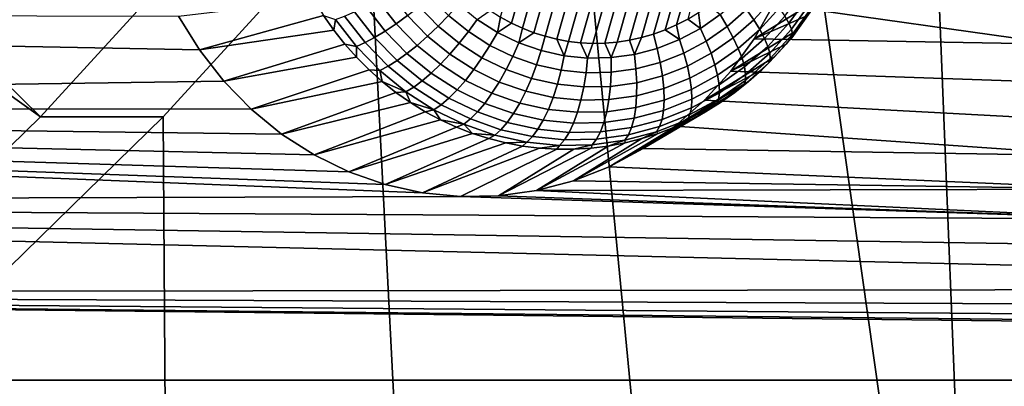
# Model space of a CAD drawing. Header units: metres. Extents: x -22 to 239, y -22 to 22.
# Tile 218 of 256: x 217.6 to 220.34, y -11.69 to -10.67. Entities that reach past the tile are written whole.
import ezdxf

# ---------------------------------------------------------------- set-up
doc = ezdxf.new("R2010")
doc.units = ezdxf.units.M
doc.layers.add('solid_10_151_033_XXX', color=7, linetype='CONTINUOUS')

msp = doc.modelspace()

# ---------------------------------------------------------------- linework, layer by layer
at = {"layer": 'solid_10_151_033_XXX'}
for points in [[(220.06813, -8.244781, 228.66391), (220.290955, -13.793871, 228.74501), (220.974655, -13.066289, 228.993851), (220.490784, -7.498912, 228.817749)], [(220.06813, -8.244781, 228.66391), (219.606186, -8.963725, 228.495773), (220.290955, -13.793871, 228.74501)], [(217.658005, -10.936286, 228.850876), (218.228439, -10.311656, 229.058487), (216.173325, -8.943561, 230.438858), (215.920288, -9.229296, 230.346756)], [(219.106415, -9.65343, 228.313873), (219.571152, -14.481063, 228.483032), (220.290955, -13.793871, 228.74501), (219.606186, -8.963725, 228.495773)], [(217.658005, -10.936286, 228.850876), (215.920288, -9.229296, 230.346756), (215.659378, -9.506945, 230.251785)], [(217.055054, -11.525182, 228.631424), (217.658005, -10.936286, 228.850876), (215.659378, -9.506945, 230.251785), (215.390793, -9.776317, 230.154037)], [(219.282166, -9.575653, 185.5979), (218.970856, -10.675185, 185.484589), (218.940689, -10.658622, 185.473618), (219.248688, -9.571749, 185.585709)], [(219.315063, -9.581671, 185.609879), (219.001678, -10.68962, 185.495804), (218.970856, -10.675185, 185.484589), (219.282166, -9.575653, 185.5979)], [(219.347321, -9.589767, 185.621613), (219.033005, -10.701915, 185.507202), (219.001678, -10.68962, 185.495804), (219.315063, -9.581671, 185.609879)], [(219.379044, -9.599914, 185.633163), (219.064728, -10.712063, 185.518753), (219.033005, -10.701915, 185.507202), (219.347321, -9.589767, 185.621613)], [(219.41037, -9.612209, 185.644562), (219.096985, -10.720159, 185.530502), (219.064728, -10.712063, 185.518753), (219.379044, -9.599914, 185.633163)], [(219.441208, -9.626644, 185.655777), (219.129883, -10.726175, 185.542465), (219.096985, -10.720159, 185.530502), (219.41037, -9.612209, 185.644562)], [(219.471359, -9.643208, 185.666763), (219.163361, -10.730081, 185.554657), (219.129883, -10.726175, 185.542465), (219.441208, -9.626644, 185.655777)], [(218.570435, -10.311679, 228.11879), (218.81749, -15.125754, 228.20871), (219.571152, -14.481063, 228.483032), (219.106415, -9.65343, 228.313873)], [(219.500641, -9.661843, 185.677414), (219.197266, -10.731784, 185.567001), (219.163361, -10.730081, 185.554657), (219.471359, -9.643208, 185.666763)], [(219.528931, -9.6825, 185.687714), (219.231384, -10.731228, 185.579422), (219.197266, -10.731784, 185.567001), (219.500641, -9.661843, 185.677414)], [(219.556061, -9.705108, 185.697586), (219.265594, -10.728389, 185.591858), (219.231384, -10.731228, 185.579422), (219.528931, -9.6825, 185.687714)], [(219.581818, -9.729537, 185.70697), (219.299698, -10.723241, 185.604279), (219.265594, -10.728389, 185.591858), (219.556061, -9.705108, 185.697586)], [(219.60614, -9.755691, 185.715805), (219.333496, -10.715796, 185.616577), (219.299698, -10.723241, 185.604279), (219.581818, -9.729537, 185.70697)], [(219.628845, -9.783453, 185.724075), (219.366837, -10.70608, 185.628708), (219.333496, -10.715796, 185.616577), (219.60614, -9.755691, 185.715805)], [(219.649841, -9.812634, 185.73172), (219.399551, -10.694126, 185.640625), (219.366837, -10.70608, 185.628708), (219.628845, -9.783453, 185.724075)], [(219.669022, -9.843122, 185.738693), (219.431442, -10.680019, 185.652222), (219.399551, -10.694126, 185.640625), (219.649841, -9.812634, 185.73172)], [(219.669022, -9.843122, 185.738693), (219.462372, -10.663824, 185.663483), (219.431442, -10.680019, 185.652222)], [(218.228439, -10.311656, 229.058487), (217.658005, -10.936286, 228.850876), (218.000061, -10.936251, 227.911194), (218.570435, -10.311679, 228.11879)], [(218.000061, -10.936251, 227.911194), (218.032181, -15.726038, 227.922882), (218.81749, -15.125754, 228.20871), (218.570435, -10.311679, 228.11879)], [(219.746628, -10.519509, 186.831116), (220.477707, -10.621936, 187.097214), (220.495544, -10.733578, 187.103699), (219.702255, -10.622437, 186.814972)], [(219.822159, -10.610996, 186.058258), (219.846115, -10.566848, 186.066971), (219.702255, -10.622437, 186.814972), (219.647446, -10.719243, 186.795029)], [(218.63118, -10.590188, 185.409348), (218.680908, -10.654066, 185.427444), (218.649139, -10.677131, 185.442062), (218.597122, -10.610324, 185.423141)], [(219.626068, -10.637186, 185.735352), (219.674561, -10.583611, 185.752991), (219.697723, -10.6093, 185.776642), (219.646347, -10.666056, 185.757935)], [(219.733093, -10.655558, 185.836594), (219.78273, -10.586728, 185.85466), (219.796188, -10.603713, 185.890518), (219.744629, -10.675224, 185.87175)], [(218.420319, -10.610996, 185.548019), (218.44664, -10.653588, 185.557602), (218.10112, -10.750069, 186.232208), (218.042877, -10.655416, 186.211014)], [(218.597122, -10.610324, 185.423141), (218.649139, -10.677131, 185.442062), (218.618408, -10.697639, 185.461838), (218.564377, -10.628228, 185.442169)], [(218.745132, -10.602109, 185.414719), (218.795471, -10.653717, 185.433044), (218.766449, -10.683567, 185.437683), (218.71312, -10.628896, 185.418274)], [(218.823563, -10.622648, 185.434036), (218.875595, -10.665135, 185.452972), (218.850937, -10.699002, 185.453217), (218.795471, -10.653717, 185.433044)], [(219.552322, -10.651667, 185.69928), (219.602829, -10.607139, 185.717667), (219.626068, -10.637186, 185.735352), (219.572235, -10.684647, 185.715759)], [(219.646347, -10.666056, 185.757935), (219.697723, -10.6093, 185.776642), (219.717361, -10.633438, 185.804688), (219.663284, -10.693183, 185.785004)], [(219.795837, -10.653588, 186.048676), (219.822159, -10.610996, 186.058258), (219.647446, -10.719243, 186.795029)], [(219.647446, -10.719243, 186.795029), (219.702255, -10.622437, 186.814972), (220.495544, -10.733578, 187.103699)], [(219.744629, -10.675224, 185.87175), (219.796188, -10.603713, 185.890518), (219.804932, -10.618249, 185.928818), (219.751709, -10.692057, 185.909454)], [(219.751709, -10.692057, 185.909454), (219.804932, -10.618249, 185.928818), (219.808792, -10.630054, 185.968842), (219.754242, -10.705726, 185.948975)], [(218.10112, -10.750069, 186.232208), (218.168991, -10.837244, 186.256912), (212.81044, -10.914221, 184.306564), (212.515701, -10.643054, 184.19928)], [(218.042877, -10.655416, 186.211014), (218.10112, -10.750069, 186.232208), (212.515701, -10.643054, 184.19928)], [(218.533569, -10.643552, 185.46608), (218.589355, -10.715191, 185.486389), (218.5625, -10.729445, 185.515228), (218.505325, -10.655996, 185.494415)], [(218.564377, -10.628228, 185.442169), (218.618408, -10.697639, 185.461838), (218.589355, -10.715191, 185.486389), (218.533569, -10.643552, 185.46608)], [(218.71312, -10.628896, 185.418274), (218.766449, -10.683567, 185.437683), (218.737045, -10.711617, 185.447876), (218.680908, -10.654066, 185.427444)], [(218.911407, -10.639986, 185.462952), (218.940689, -10.658622, 185.473618), (218.931763, -10.701156, 185.473419), (218.875595, -10.665135, 185.452972)], [(219.497452, -10.689897, 185.679321), (219.462372, -10.663824, 185.663483), (219.492249, -10.645604, 185.674362)], [(219.552322, -10.651667, 185.69928), (219.497452, -10.689897, 185.679321), (219.492249, -10.645604, 185.674362), (219.52095, -10.625449, 185.684799)], [(219.497452, -10.689897, 185.679321), (219.552322, -10.651667, 185.69928), (219.572235, -10.684647, 185.715759), (219.513748, -10.725394, 185.694473)], [(219.572235, -10.684647, 185.715759), (219.626068, -10.637186, 185.735352), (219.646347, -10.666056, 185.757935), (219.589325, -10.716333, 185.737183)], [(219.663284, -10.693183, 185.785004), (219.717361, -10.633438, 185.804688), (219.733093, -10.655558, 185.836594), (219.676544, -10.71804, 185.81601)], [(219.754242, -10.705726, 185.948975), (219.808792, -10.630054, 185.968842), (219.807693, -10.638896, 186.009781), (219.752136, -10.715965, 185.989548)], [(219.752136, -10.715965, 185.989548), (219.807693, -10.638896, 186.009781), (219.767227, -10.69448, 186.038254)], [(219.807693, -10.638896, 186.009781), (219.795837, -10.653588, 186.048676), (219.767227, -10.69448, 186.038254)], [(218.44664, -10.653588, 185.557602), (218.47525, -10.69448, 185.568024), (218.10112, -10.750069, 186.232208)], [(218.480164, -10.665318, 185.526596), (218.47525, -10.69448, 185.568024), (218.44664, -10.653588, 185.557602)], [(218.480164, -10.665318, 185.526596), (218.538406, -10.740121, 185.547791), (218.506042, -10.733532, 185.579224), (218.47525, -10.69448, 185.568024)], [(218.505325, -10.655996, 185.494415), (218.5625, -10.729445, 185.515228), (218.538406, -10.740121, 185.547791), (218.480164, -10.665318, 185.526596)], [(218.649139, -10.677131, 185.442062), (218.707855, -10.73732, 185.46344), (218.679413, -10.760174, 185.484039), (218.618408, -10.697639, 185.461838)], [(218.680908, -10.654066, 185.427444), (218.737045, -10.711617, 185.447876), (218.707855, -10.73732, 185.46344), (218.649139, -10.677131, 185.442062)], [(218.795471, -10.653717, 185.433044), (218.850937, -10.699002, 185.453217), (218.825195, -10.731541, 185.459061), (218.766449, -10.683567, 185.437683)], [(218.875595, -10.665135, 185.452972), (218.931763, -10.701156, 185.473419), (218.910812, -10.737394, 185.475021), (218.850937, -10.699002, 185.453217)], [(218.940689, -10.658622, 185.473618), (218.970856, -10.675185, 185.484589), (218.931763, -10.701156, 185.473419)], [(218.970856, -10.675185, 185.484589), (219.001678, -10.68962, 185.495804), (218.991379, -10.730256, 185.495117), (218.931763, -10.701156, 185.473419)], [(219.497452, -10.689897, 185.679321), (219.438919, -10.721349, 185.658005), (219.431442, -10.680019, 185.652222), (219.462372, -10.663824, 185.663483)], [(219.767227, -10.69448, 186.038254), (219.795837, -10.653588, 186.048676), (219.647446, -10.719243, 186.795029), (219.582642, -10.80911, 186.771439)], [(219.589325, -10.716333, 185.737183), (219.646347, -10.666056, 185.757935), (219.663284, -10.693183, 185.785004), (219.603256, -10.746109, 185.763153)], [(219.676544, -10.71804, 185.81601), (219.733093, -10.655558, 185.836594), (219.744629, -10.675224, 185.87175), (219.685867, -10.740144, 185.850357)], [(219.685867, -10.740144, 185.850357), (219.744629, -10.675224, 185.87175), (219.751709, -10.692057, 185.909454), (219.691071, -10.75906, 185.887375)], [(218.47525, -10.69448, 185.568024), (218.506042, -10.733532, 185.579224), (218.168991, -10.837244, 186.256912), (218.10112, -10.750069, 186.232208)], [(218.618408, -10.697639, 185.461838), (218.679413, -10.760174, 185.484039), (218.652313, -10.779734, 185.509308), (218.589355, -10.715191, 185.486389)], [(218.766449, -10.683567, 185.437683), (218.825195, -10.731541, 185.459061), (218.798889, -10.762117, 185.470398), (218.737045, -10.711617, 185.447876)], [(218.850937, -10.699002, 185.453217), (218.910812, -10.737394, 185.475021), (218.888626, -10.772213, 185.482147), (218.825195, -10.731541, 185.459061)], [(218.931763, -10.701156, 185.473419), (218.991379, -10.730256, 185.495117), (218.97435, -10.768412, 185.498138), (218.910812, -10.737394, 185.475021)], [(219.001678, -10.68962, 185.495804), (219.033005, -10.701915, 185.507202), (218.991379, -10.730256, 185.495117)], [(219.033005, -10.701915, 185.507202), (219.064728, -10.712063, 185.518753), (219.05368, -10.752071, 185.517792), (218.991379, -10.730256, 185.495117)], [(219.377426, -10.745627, 185.63562), (219.313766, -10.762427, 185.612457), (219.333496, -10.715796, 185.616577), (219.366837, -10.70608, 185.628708)], [(219.438919, -10.721349, 185.658005), (219.377426, -10.745627, 185.63562), (219.366837, -10.70608, 185.628708), (219.399551, -10.694126, 185.640625)], [(219.438919, -10.721349, 185.658005), (219.399551, -10.694126, 185.640625), (219.431442, -10.680019, 185.652222)], [(219.438919, -10.721349, 185.658005), (219.497452, -10.689897, 185.679321), (219.513748, -10.725394, 185.694473), (219.451355, -10.758919, 185.671753)], [(219.513748, -10.725394, 185.694473), (219.572235, -10.684647, 185.715759), (219.589325, -10.716333, 185.737183), (219.527374, -10.759501, 185.71463)], [(219.736435, -10.733532, 186.027054), (219.767227, -10.69448, 186.038254), (219.582642, -10.80911, 186.771439)], [(219.603256, -10.746109, 185.763153), (219.663284, -10.693183, 185.785004), (219.676544, -10.71804, 185.81601), (219.613754, -10.773393, 185.793167)], [(219.692047, -10.774422, 185.926346), (219.754242, -10.705726, 185.948975), (219.752136, -10.715965, 185.989548), (219.688797, -10.785928, 185.966492)], [(219.691071, -10.75906, 185.887375), (219.751709, -10.692057, 185.909454), (219.754242, -10.705726, 185.948975), (219.692047, -10.774422, 185.926346)], [(219.752136, -10.715965, 185.989548), (219.767227, -10.69448, 186.038254), (219.736435, -10.733532, 186.027054)], [(218.506042, -10.733532, 185.579224), (218.53891, -10.770613, 185.591187), (218.168991, -10.837244, 186.256912)], [(218.538406, -10.740121, 185.547791), (218.53891, -10.770613, 185.591187), (218.506042, -10.733532, 185.579224)], [(218.5625, -10.729445, 185.515228), (218.62706, -10.795617, 185.538727), (218.604156, -10.807515, 185.571716), (218.538406, -10.740121, 185.547791)], [(218.589355, -10.715191, 185.486389), (218.652313, -10.779734, 185.509308), (218.62706, -10.795617, 185.538727), (218.5625, -10.729445, 185.515228)], [(218.737045, -10.711617, 185.447876), (218.798889, -10.762117, 185.470398), (218.772522, -10.790135, 185.486984), (218.707855, -10.73732, 185.46344)], [(218.825195, -10.731541, 185.459061), (218.888626, -10.772213, 185.482147), (218.865662, -10.804931, 185.49469), (218.798889, -10.762117, 185.470398)], [(218.991379, -10.730256, 185.495117), (219.05368, -10.752071, 185.517792), (219.040741, -10.791664, 185.522308), (218.97435, -10.768412, 185.498138)], [(219.117874, -10.766326, 185.541153), (219.05368, -10.752071, 185.517792), (219.064728, -10.712063, 185.518753), (219.096985, -10.720159, 185.530502)], [(219.117874, -10.766326, 185.541153), (219.096985, -10.720159, 185.530502), (219.129883, -10.726175, 185.542465)], [(219.183182, -10.772842, 185.564926), (219.117874, -10.766326, 185.541153), (219.129883, -10.726175, 185.542465), (219.163361, -10.730081, 185.554657)], [(219.183182, -10.772842, 185.564926), (219.163361, -10.730081, 185.554657), (219.197266, -10.731784, 185.567001)], [(219.248749, -10.771538, 185.588791), (219.183182, -10.772842, 185.564926), (219.197266, -10.731784, 185.567001), (219.231384, -10.731228, 185.579422)], [(219.248749, -10.771538, 185.588791), (219.231384, -10.731228, 185.579422), (219.265594, -10.728389, 185.591858)], [(219.313766, -10.762427, 185.612457), (219.248749, -10.771538, 185.588791), (219.265594, -10.728389, 185.591858), (219.299698, -10.723241, 185.604279)], [(219.313766, -10.762427, 185.612457), (219.299698, -10.723241, 185.604279), (219.333496, -10.715796, 185.616577)], [(219.377426, -10.745627, 185.63562), (219.438919, -10.721349, 185.658005), (219.451355, -10.758919, 185.671753), (219.385818, -10.784796, 185.647903)], [(219.451355, -10.758919, 185.671753), (219.513748, -10.725394, 185.694473), (219.527374, -10.759501, 185.71463), (219.461258, -10.795014, 185.690567)], [(219.703568, -10.770613, 186.015091), (219.736435, -10.733532, 186.027054), (219.582642, -10.80911, 186.771439), (219.508942, -10.890532, 186.744614)], [(219.527374, -10.759501, 185.71463), (219.589325, -10.716333, 185.737183), (219.603256, -10.746109, 185.763153), (219.53804, -10.79155, 185.739426)], [(219.647446, -10.719243, 186.795029), (220.495544, -10.733578, 187.103699), (220.524933, -10.842181, 187.11441), (219.582642, -10.80911, 186.771439)], [(219.613754, -10.773393, 185.793167), (219.676544, -10.71804, 185.81601), (219.685867, -10.740144, 185.850357), (219.620636, -10.797652, 185.82663)], [(219.688797, -10.785928, 185.966492), (219.752136, -10.715965, 185.989548), (219.736435, -10.733532, 186.027054), (219.703568, -10.770613, 186.015091)], [(218.538406, -10.740121, 185.547791), (218.604156, -10.807515, 185.571716), (218.573761, -10.805596, 185.603867), (218.53891, -10.770613, 185.591187)], [(218.679413, -10.760174, 185.484039), (218.746613, -10.815047, 185.508499), (218.721664, -10.836369, 185.534546), (218.652313, -10.779734, 185.509308)], [(218.707855, -10.73732, 185.46344), (218.772522, -10.790135, 185.486984), (218.746613, -10.815047, 185.508499), (218.679413, -10.760174, 185.484039)], [(218.910812, -10.737394, 185.475021), (218.97435, -10.768412, 185.498138), (218.955933, -10.805072, 185.506653), (218.888626, -10.772213, 185.482147)], [(219.109177, -10.806858, 185.547211), (219.040741, -10.791664, 185.522308), (219.05368, -10.752071, 185.517792), (219.117874, -10.766326, 185.541153)], [(219.313766, -10.762427, 185.612457), (219.377426, -10.745627, 185.63562), (219.385818, -10.784796, 185.647903), (219.317963, -10.802702, 185.623215)], [(219.385818, -10.784796, 185.647903), (219.451355, -10.758919, 185.671753), (219.461258, -10.795014, 185.690567), (219.39183, -10.822429, 185.665298)], [(219.461258, -10.795014, 185.690567), (219.527374, -10.759501, 185.71463), (219.53804, -10.79155, 185.739426), (219.468445, -10.828934, 185.714096)], [(219.53804, -10.79155, 185.739426), (219.603256, -10.746109, 185.763153), (219.613754, -10.773393, 185.793167), (219.545547, -10.820916, 185.768341)], [(219.620636, -10.797652, 185.82663), (219.685867, -10.740144, 185.850357), (219.691071, -10.75906, 185.887375), (219.623749, -10.818415, 185.862885)], [(219.623749, -10.818415, 185.862885), (219.691071, -10.75906, 185.887375), (219.692047, -10.774422, 185.926346), (219.623032, -10.835276, 185.90123)], [(218.53891, -10.770613, 185.591187), (218.573761, -10.805596, 185.603867), (218.245499, -10.915674, 186.28476), (218.168991, -10.837244, 186.256912)], [(218.652313, -10.779734, 185.509308), (218.721664, -10.836369, 185.534546), (218.698166, -10.853683, 185.564606), (218.62706, -10.795617, 185.538727)], [(218.798889, -10.762117, 185.470398), (218.865662, -10.804931, 185.49469), (218.842361, -10.834911, 185.51239), (218.772522, -10.790135, 185.486984)], [(218.888626, -10.772213, 185.482147), (218.955933, -10.805072, 185.506653), (218.936508, -10.83952, 185.520477), (218.865662, -10.804931, 185.49469)], [(218.97435, -10.768412, 185.498138), (219.040741, -10.791664, 185.522308), (219.026276, -10.829704, 185.532257), (218.955933, -10.805072, 185.506653)], [(219.117874, -10.766326, 185.541153), (219.183182, -10.772842, 185.564926), (219.178772, -10.813803, 185.57254), (219.109177, -10.806858, 185.547211)], [(219.183182, -10.772842, 185.564926), (219.248749, -10.771538, 185.588791), (219.248657, -10.812412, 185.597977), (219.178772, -10.813803, 185.57254)], [(219.248749, -10.771538, 185.588791), (219.313766, -10.762427, 185.612457), (219.317963, -10.802702, 185.623215), (219.248657, -10.812412, 185.597977)], [(219.317963, -10.802702, 185.623215), (219.385818, -10.784796, 185.647903), (219.39183, -10.822429, 185.665298), (219.319962, -10.841398, 185.639145)], [(219.668716, -10.805596, 186.002411), (219.703568, -10.770613, 186.015091), (219.508942, -10.890532, 186.744614)], [(219.545547, -10.820916, 185.768341), (219.613754, -10.773393, 185.793167), (219.620636, -10.797652, 185.82663), (219.549774, -10.847028, 185.800827)], [(219.623032, -10.835276, 185.90123), (219.692047, -10.774422, 185.926346), (219.688797, -10.785928, 185.966492), (219.6185, -10.847905, 185.940918)], [(219.6185, -10.847905, 185.940918), (219.688797, -10.785928, 185.966492), (219.668716, -10.805596, 186.002411), (219.632019, -10.838365, 185.989044)], [(219.688797, -10.785928, 185.966492), (219.703568, -10.770613, 186.015091), (219.668716, -10.805596, 186.002411)], [(218.573761, -10.805596, 185.603867), (218.610458, -10.838365, 185.617233), (218.245499, -10.915674, 186.28476)], [(218.604156, -10.807515, 185.571716), (218.610458, -10.838365, 185.617233), (218.573761, -10.805596, 185.603867)], [(218.62706, -10.795617, 185.538727), (218.698166, -10.853683, 185.564606), (218.676575, -10.866652, 185.598083), (218.604156, -10.807515, 185.571716)], [(218.604156, -10.807515, 185.571716), (218.676575, -10.866652, 185.598083), (218.610458, -10.838365, 185.617233)], [(218.746613, -10.815047, 185.508499), (218.819168, -10.861568, 185.534912), (218.796555, -10.884383, 185.561798), (218.721664, -10.836369, 185.534546)], [(218.772522, -10.790135, 185.486984), (218.842361, -10.834911, 185.51239), (218.819168, -10.861568, 185.534912), (218.746613, -10.815047, 185.508499)], [(218.865662, -10.804931, 185.49469), (218.936508, -10.83952, 185.520477), (218.916458, -10.871086, 185.539368), (218.842361, -10.834911, 185.51239)], [(218.955933, -10.805072, 185.506653), (219.026276, -10.829704, 185.532257), (219.010559, -10.86545, 185.54744), (218.936508, -10.83952, 185.520477)], [(219.09877, -10.8458, 185.55864), (219.026276, -10.829704, 185.532257), (219.040741, -10.791664, 185.522308), (219.109177, -10.806858, 185.547211)], [(219.109177, -10.806858, 185.547211), (219.178772, -10.813803, 185.57254), (219.172501, -10.853158, 185.58548), (219.09877, -10.8458, 185.55864)], [(219.178772, -10.813803, 185.57254), (219.248657, -10.812412, 185.597977), (219.246536, -10.851684, 185.612427), (219.172501, -10.853158, 185.58548)], [(219.248657, -10.812412, 185.597977), (219.317963, -10.802702, 185.623215), (219.319962, -10.841398, 185.639145), (219.246536, -10.851684, 185.612427)], [(219.39183, -10.822429, 185.665298), (219.461258, -10.795014, 185.690567), (219.468445, -10.828934, 185.714096), (219.39537, -10.857791, 185.687485)], [(219.632019, -10.838365, 185.989044), (219.668716, -10.805596, 186.002411), (219.508942, -10.890532, 186.744614), (219.427032, -10.962761, 186.714798)], [(219.468445, -10.828934, 185.714096), (219.53804, -10.79155, 185.739426), (219.545547, -10.820916, 185.768341), (219.472778, -10.860014, 185.741852)], [(219.582642, -10.80911, 186.771439), (220.524933, -10.842181, 187.11441), (220.565674, -10.946834, 187.129227), (219.508942, -10.890532, 186.744614)], [(219.549774, -10.847028, 185.800827), (219.620636, -10.797652, 185.82663), (219.623749, -10.818415, 185.862885), (219.550613, -10.869376, 185.836258)], [(218.168991, -10.837244, 186.256912), (218.245499, -10.915674, 186.28476), (212.81044, -10.914221, 184.306564)], [(218.610458, -10.838365, 185.617233), (218.64888, -10.868808, 185.63121), (218.329956, -10.984631, 186.315491), (218.245499, -10.915674, 186.28476)], [(218.676575, -10.866652, 185.598083), (218.64888, -10.868808, 185.63121), (218.610458, -10.838365, 185.617233)], [(218.721664, -10.836369, 185.534546), (218.796555, -10.884383, 185.561798), (218.774933, -10.90291, 185.592545), (218.698166, -10.853683, 185.564606)], [(218.842361, -10.834911, 185.51239), (218.916458, -10.871086, 185.539368), (218.896164, -10.899153, 185.562927), (218.819168, -10.861568, 185.534912)], [(218.936508, -10.83952, 185.520477), (219.010559, -10.86545, 185.54744), (218.993896, -10.898204, 185.567551), (218.916458, -10.871086, 185.539368)], [(219.086868, -10.882394, 185.575211), (219.010559, -10.86545, 185.54744), (219.026276, -10.829704, 185.532257), (219.09877, -10.8458, 185.55864)], [(219.246536, -10.851684, 185.612427), (219.319962, -10.841398, 185.639145), (219.319702, -10.87776, 185.659958), (219.242416, -10.888587, 185.631821)], [(219.319962, -10.841398, 185.639145), (219.39183, -10.822429, 185.665298), (219.39537, -10.857791, 185.687485), (219.319702, -10.87776, 185.659958)], [(219.39537, -10.857791, 185.687485), (219.468445, -10.828934, 185.714096), (219.472778, -10.860014, 185.741852), (219.396347, -10.890194, 185.714035)], [(219.593597, -10.868808, 185.975067), (219.632019, -10.838365, 185.989044), (219.427032, -10.962761, 186.714798)], [(219.472778, -10.860014, 185.741852), (219.545547, -10.820916, 185.768341), (219.549774, -10.847028, 185.800827), (219.474152, -10.88765, 185.773315)], [(219.54805, -10.887524, 185.873932), (219.623032, -10.835276, 185.90123), (219.6185, -10.847905, 185.940918), (219.54213, -10.901117, 185.913116)], [(219.550613, -10.869376, 185.836258), (219.623749, -10.818415, 185.862885), (219.623032, -10.835276, 185.90123), (219.54805, -10.887524, 185.873932)], [(219.6185, -10.847905, 185.940918), (219.632019, -10.838365, 185.989044), (219.593597, -10.868808, 185.975067)], [(218.64888, -10.868808, 185.63121), (218.688904, -10.896821, 185.645782), (218.329956, -10.984631, 186.315491)], [(218.676575, -10.866652, 185.598083), (218.688904, -10.896821, 185.645782), (218.64888, -10.868808, 185.63121)], [(218.698166, -10.853683, 185.564606), (218.774933, -10.90291, 185.592545), (218.754761, -10.916788, 185.626541), (218.676575, -10.866652, 185.598083)], [(218.676575, -10.866652, 185.598083), (218.754761, -10.916788, 185.626541), (218.688904, -10.896821, 185.645782)], [(218.819168, -10.861568, 185.534912), (218.896164, -10.899153, 185.562927), (218.876007, -10.923175, 185.590729), (218.796555, -10.884383, 185.561798)], [(218.916458, -10.871086, 185.539368), (218.993896, -10.898204, 185.567551), (218.976608, -10.927328, 185.592224), (218.896164, -10.899153, 185.562927)], [(219.0737, -10.915924, 185.596603), (218.993896, -10.898204, 185.567551), (219.010559, -10.86545, 185.54744), (219.086868, -10.882394, 185.575211)], [(219.09877, -10.8458, 185.55864), (219.172501, -10.853158, 185.58548), (219.164474, -10.890139, 185.603455), (219.086868, -10.882394, 185.575211)], [(219.172501, -10.853158, 185.58548), (219.246536, -10.851684, 185.612427), (219.242416, -10.888587, 185.631821), (219.164474, -10.890139, 185.603455)], [(219.319702, -10.87776, 185.659958), (219.39537, -10.857791, 185.687485), (219.396347, -10.890194, 185.714035), (219.317215, -10.911078, 185.685226)], [(219.553574, -10.896821, 185.960495), (219.593597, -10.868808, 185.975067), (219.427032, -10.962761, 186.714798), (219.338074, -11.024735, 186.682419)], [(219.396347, -10.890194, 185.714035), (219.472778, -10.860014, 185.741852), (219.474152, -10.88765, 185.773315), (219.394745, -10.919006, 185.7444)], [(219.472565, -10.911302, 185.807846), (219.550613, -10.869376, 185.836258), (219.54805, -10.887524, 185.873932), (219.468033, -10.930509, 185.844803)], [(219.474152, -10.88765, 185.773315), (219.549774, -10.847028, 185.800827), (219.550613, -10.869376, 185.836258), (219.472565, -10.911302, 185.807846)], [(219.54213, -10.901117, 185.913116), (219.6185, -10.847905, 185.940918), (219.593597, -10.868808, 185.975067), (219.553574, -10.896821, 185.960495)], [(218.688904, -10.896821, 185.645782), (218.730392, -10.92231, 185.660889), (218.420914, -11.04296, 186.348602), (218.329956, -10.984631, 186.315491)], [(218.754761, -10.916788, 185.626541), (218.730392, -10.92231, 185.660889), (218.688904, -10.896821, 185.645782)], [(218.796555, -10.884383, 185.561798), (218.876007, -10.923175, 185.590729), (218.8564, -10.942681, 185.622192), (218.774933, -10.90291, 185.592545)], [(219.05954, -10.945739, 185.622391), (218.976608, -10.927328, 185.592224), (218.993896, -10.898204, 185.567551), (219.0737, -10.915924, 185.596603)], [(219.086868, -10.882394, 185.575211), (219.164474, -10.890139, 185.603455), (219.154877, -10.924025, 185.626144), (219.0737, -10.915924, 185.596603)], [(219.164474, -10.890139, 185.603455), (219.242416, -10.888587, 185.631821), (219.236389, -10.922402, 185.655807), (219.154877, -10.924025, 185.626144)], [(219.242416, -10.888587, 185.631821), (219.319702, -10.87776, 185.659958), (219.317215, -10.911078, 185.685226), (219.236389, -10.922402, 185.655807)], [(219.317215, -10.911078, 185.685226), (219.396347, -10.890194, 185.714035), (219.394745, -10.919006, 185.7444), (219.312531, -10.940704, 185.714478)], [(219.512085, -10.92231, 185.945404), (219.553574, -10.896821, 185.960495), (219.338074, -11.024735, 186.682419)], [(219.394745, -10.919006, 185.7444), (219.474152, -10.88765, 185.773315), (219.472565, -10.911302, 185.807846), (219.39061, -10.943665, 185.778015)], [(219.508942, -10.890532, 186.744614), (220.565674, -10.946834, 187.129227), (220.61705, -11.045781, 187.147934), (219.427032, -10.962761, 186.714798)], [(219.468033, -10.930509, 185.844803), (219.54805, -10.887524, 185.873932), (219.54213, -10.901117, 185.913116), (219.460648, -10.944896, 185.883453)], [(219.54213, -10.901117, 185.913116), (219.553574, -10.896821, 185.960495), (219.512085, -10.92231, 185.945404)], [(218.722656, -11.148637, 186.458435), (218.828598, -11.15921, 186.496994), (213.112442, -11.176141, 184.416489), (212.81044, -10.914221, 184.306564)], [(218.517639, -11.090177, 186.383804), (218.618607, -11.125534, 186.420563), (212.81044, -10.914221, 184.306564)], [(218.722656, -11.148637, 186.458435), (212.81044, -10.914221, 184.306564), (218.618607, -11.125534, 186.420563)], [(218.420914, -11.04296, 186.348602), (218.517639, -11.090177, 186.383804), (212.81044, -10.914221, 184.306564)], [(218.329956, -10.984631, 186.315491), (218.420914, -11.04296, 186.348602), (212.81044, -10.914221, 184.306564)], [(218.245499, -10.915674, 186.28476), (218.329956, -10.984631, 186.315491), (212.81044, -10.914221, 184.306564)], [(218.730392, -10.92231, 185.660889), (218.773193, -10.945189, 185.676468), (218.420914, -11.04296, 186.348602)], [(218.754761, -10.916788, 185.626541), (218.773193, -10.945189, 185.676468), (218.730392, -10.92231, 185.660889)], [(218.774933, -10.90291, 185.592545), (218.8564, -10.942681, 185.622192), (218.837738, -10.957294, 185.656738), (218.754761, -10.916788, 185.626541)], [(218.754761, -10.916788, 185.626541), (218.837738, -10.957294, 185.656738), (218.773193, -10.945189, 185.676468)], [(218.876007, -10.923175, 185.590729), (218.959045, -10.952254, 185.620941), (218.941544, -10.972495, 185.653183), (218.8564, -10.942681, 185.622192)], [(218.896164, -10.899153, 185.562927), (218.976608, -10.927328, 185.592224), (218.959045, -10.952254, 185.620941), (218.876007, -10.923175, 185.590729)], [(219.0737, -10.915924, 185.596603), (219.154877, -10.924025, 185.626144), (219.14386, -10.954155, 185.653091), (219.05954, -10.945739, 185.622391)], [(219.154877, -10.924025, 185.626144), (219.236389, -10.922402, 185.655807), (219.228561, -10.95247, 185.683914), (219.14386, -10.954155, 185.653091)], [(219.236389, -10.922402, 185.655807), (219.317215, -10.911078, 185.685226), (219.312531, -10.940704, 185.714478), (219.228561, -10.95247, 185.683914)], [(219.469284, -10.945189, 185.92981), (219.512085, -10.92231, 185.945404), (219.338074, -11.024735, 186.682419), (219.243179, -11.07572, 186.647888)], [(219.312531, -10.940704, 185.714478), (219.394745, -10.919006, 185.7444), (219.39061, -10.943665, 185.778015), (219.305756, -10.966059, 185.747131)], [(219.39061, -10.943665, 185.778015), (219.472565, -10.911302, 185.807846), (219.468033, -10.930509, 185.844803), (219.384003, -10.96369, 185.814224)], [(219.460648, -10.944896, 185.883453), (219.54213, -10.901117, 185.913116), (219.512085, -10.92231, 185.945404), (219.469284, -10.945189, 185.92981)], [(217.658005, -10.936286, 228.850876), (217.055054, -11.525182, 228.631424), (217.397079, -11.525177, 227.691727), (218.000061, -10.936251, 227.911194)], [(218.000061, -10.936251, 227.911194), (217.397079, -11.525177, 227.691727), (218.032181, -15.726038, 227.922882)], [(218.773193, -10.945189, 185.676468), (218.817184, -10.965382, 185.692474), (218.517639, -11.090177, 186.383804), (218.420914, -11.04296, 186.348602)], [(218.837738, -10.957294, 185.656738), (218.817184, -10.965382, 185.692474), (218.773193, -10.945189, 185.676468)], [(218.8564, -10.942681, 185.622192), (218.941544, -10.972495, 185.653183), (218.924438, -10.987658, 185.688293), (218.837738, -10.957294, 185.656738)], [(219.029282, -10.991978, 185.68512), (218.941544, -10.972495, 185.653183), (218.959045, -10.952254, 185.620941), (219.044632, -10.971256, 185.6521)], [(219.044632, -10.971256, 185.6521), (218.959045, -10.952254, 185.620941), (218.976608, -10.927328, 185.592224), (219.05954, -10.945739, 185.622391)], [(219.05954, -10.945739, 185.622391), (219.14386, -10.954155, 185.653091), (219.131668, -10.979942, 185.683777), (219.044632, -10.971256, 185.6521)], [(219.14386, -10.954155, 185.653091), (219.228561, -10.95247, 185.683914), (219.21907, -10.978202, 185.715591), (219.131668, -10.979942, 185.683777)], [(219.228561, -10.95247, 185.683914), (219.312531, -10.940704, 185.714478), (219.305756, -10.966059, 185.747131), (219.21907, -10.978202, 185.715591)], [(219.425293, -10.965382, 185.913803), (219.469284, -10.945189, 185.92981), (219.243179, -11.07572, 186.647888)], [(219.305756, -10.966059, 185.747131), (219.39061, -10.943665, 185.778015), (219.384003, -10.96369, 185.814224), (219.297012, -10.98665, 185.782562)], [(219.384003, -10.96369, 185.814224), (219.468033, -10.930509, 185.844803), (219.460648, -10.944896, 185.883453), (219.375061, -10.978689, 185.85231)], [(219.375061, -10.978689, 185.85231), (219.460648, -10.944896, 185.883453), (219.425293, -10.965382, 185.913803), (219.38028, -10.982817, 185.897415)], [(219.460648, -10.944896, 185.883453), (219.469284, -10.945189, 185.92981), (219.425293, -10.965382, 185.913803)], [(218.817184, -10.965382, 185.692474), (218.862198, -10.982817, 185.708862), (218.517639, -11.090177, 186.383804)], [(218.837738, -10.957294, 185.656738), (218.862198, -10.982817, 185.708862), (218.817184, -10.965382, 185.692474)], [(218.837738, -10.957294, 185.656738), (218.924438, -10.987658, 185.688293), (218.862198, -10.982817, 185.708862)], [(219.013809, -11.007499, 185.720825), (218.924438, -10.987658, 185.688293), (218.941544, -10.972495, 185.653183), (219.029282, -10.991978, 185.68512)], [(219.044632, -10.971256, 185.6521), (219.131668, -10.979942, 185.683777), (219.11853, -11.000883, 185.717606), (219.029282, -10.991978, 185.68512)], [(219.131668, -10.979942, 185.683777), (219.21907, -10.978202, 185.715591), (219.208145, -10.999099, 185.750214), (219.11853, -11.000883, 185.717606)], [(219.38028, -10.982817, 185.897415), (219.425293, -10.965382, 185.913803), (219.243179, -11.07572, 186.647888), (219.143433, -11.115103, 186.611588)], [(219.21907, -10.978202, 185.715591), (219.305756, -10.966059, 185.747131), (219.297012, -10.98665, 185.782562), (219.208145, -10.999099, 185.750214)], [(219.297012, -10.98665, 185.782562), (219.384003, -10.96369, 185.814224), (219.375061, -10.978689, 185.85231), (219.286469, -11.002072, 185.820053)], [(219.286469, -11.002072, 185.820053), (219.375061, -10.978689, 185.85231), (219.334381, -10.997437, 185.880722), (219.287766, -11.009194, 185.863754)], [(219.375061, -10.978689, 185.85231), (219.38028, -10.982817, 185.897415), (219.334381, -10.997437, 185.880722)], [(219.338074, -11.024735, 186.682419), (219.427032, -10.962761, 186.714798), (220.61705, -11.045781, 187.147934)], [(218.862198, -10.982817, 185.708862), (218.908096, -10.997437, 185.725555), (218.618607, -11.125534, 186.420563), (218.517639, -11.090177, 186.383804)], [(218.954697, -11.009194, 185.742523), (218.618607, -11.125534, 186.420563), (218.908096, -10.997437, 185.725555)], [(218.924438, -10.987658, 185.688293), (218.908096, -10.997437, 185.725555), (218.862198, -10.982817, 185.708862)], [(218.954697, -11.009194, 185.742523), (218.908096, -10.997437, 185.725555), (218.924438, -10.987658, 185.688293), (219.013809, -11.007499, 185.720825)], [(219.013809, -11.007499, 185.720825), (219.001877, -11.018046, 185.759705), (218.954697, -11.009194, 185.742523)], [(219.013809, -11.007499, 185.720825), (219.104691, -11.016569, 185.753906), (219.049454, -11.023965, 185.777008), (219.001877, -11.018046, 185.759705)], [(219.029282, -10.991978, 185.68512), (219.11853, -11.000883, 185.717606), (219.104691, -11.016569, 185.753906), (219.013809, -11.007499, 185.720825)], [(219.287766, -11.009194, 185.863754), (219.334381, -10.997437, 185.880722), (219.143433, -11.115103, 186.611588), (219.040329, -11.142313, 186.574051)], [(219.11853, -11.000883, 185.717606), (219.208145, -10.999099, 185.750214), (219.195953, -11.014752, 185.787125), (219.104691, -11.016569, 185.753906)], [(219.334381, -10.997437, 185.880722), (219.38028, -10.982817, 185.897415), (219.143433, -11.115103, 186.611588)], [(219.195953, -11.014752, 185.787125), (219.286469, -11.002072, 185.820053), (219.240601, -11.018046, 185.846588), (219.193008, -11.023965, 185.829269)], [(219.208145, -10.999099, 185.750214), (219.297012, -10.98665, 185.782562), (219.286469, -11.002072, 185.820053), (219.195953, -11.014752, 185.787125)], [(219.286469, -11.002072, 185.820053), (219.287766, -11.009194, 185.863754), (219.240601, -11.018046, 185.846588)], [(219.001877, -11.018046, 185.759705), (218.722656, -11.148637, 186.458435), (218.618607, -11.125534, 186.420563), (218.954697, -11.009194, 185.742523)], [(219.001877, -11.018046, 185.759705), (219.049454, -11.023965, 185.777008), (218.722656, -11.148637, 186.458435)], [(219.09729, -11.026929, 185.794418), (218.828598, -11.15921, 186.496994), (218.722656, -11.148637, 186.458435), (219.049454, -11.023965, 185.777008)], [(219.09729, -11.026929, 185.794418), (219.145187, -11.026929, 185.811859), (218.934784, -11.157098, 186.535645), (218.828598, -11.15921, 186.496994)], [(219.193008, -11.023965, 185.829269), (219.240601, -11.018046, 185.846588), (219.040329, -11.142313, 186.574051), (218.934784, -11.157098, 186.535645)], [(219.145187, -11.026929, 185.811859), (219.193008, -11.023965, 185.829269), (218.934784, -11.157098, 186.535645)], [(219.240601, -11.018046, 185.846588), (219.287766, -11.009194, 185.863754), (219.040329, -11.142313, 186.574051)], [(219.104691, -11.016569, 185.753906), (219.09729, -11.026929, 185.794418), (219.049454, -11.023965, 185.777008)], [(219.104691, -11.016569, 185.753906), (219.195953, -11.014752, 185.787125), (219.145187, -11.026929, 185.811859), (219.09729, -11.026929, 185.794418)], [(219.195953, -11.014752, 185.787125), (219.193008, -11.023965, 185.829269), (219.145187, -11.026929, 185.811859)], [(219.338074, -11.024735, 186.682419), (220.61705, -11.045781, 187.147934), (220.678619, -11.138111, 187.170349), (219.243179, -11.07572, 186.647888)], [(219.143433, -11.115103, 186.611588), (219.243179, -11.07572, 186.647888), (220.678619, -11.138111, 187.170349)], [(219.040329, -11.142313, 186.574051), (219.143433, -11.115103, 186.611588), (220.678619, -11.138111, 187.170349)], [(218.934784, -11.157098, 186.535645), (219.040329, -11.142313, 186.574051), (220.749466, -11.222472, 187.196121)], [(219.040329, -11.142313, 186.574051), (220.678619, -11.138111, 187.170349), (220.749466, -11.222472, 187.196121)], [(218.828598, -11.15921, 186.496994), (220.749466, -11.222472, 187.196121), (213.112442, -11.176141, 184.416489)], [(218.828598, -11.15921, 186.496994), (218.934784, -11.157098, 186.535645), (220.749466, -11.222472, 187.196121)], [(220.915497, -11.363371, 187.256561), (221.008469, -11.418055, 187.290405), (213.421524, -11.42863, 184.528976), (213.112442, -11.176141, 184.416489)], [(220.828735, -11.297859, 187.224976), (220.915497, -11.363371, 187.256561), (213.112442, -11.176141, 184.416489)], [(220.749466, -11.222472, 187.196121), (220.828735, -11.297859, 187.224976), (213.112442, -11.176141, 184.416489)], [(221.008469, -11.418055, 187.290405), (221.106812, -11.461402, 187.326187), (213.421524, -11.42863, 184.528976)], [(221.419907, -11.518, 187.44014), (229.102448, -11.671422, 190.236359), (213.737366, -11.671424, 184.643936), (213.421524, -11.42863, 184.528976)], [(221.313782, -11.511657, 187.40152), (221.419907, -11.518, 187.44014), (213.421524, -11.42863, 184.528976)], [(221.208862, -11.492689, 187.363342), (221.313782, -11.511657, 187.40152), (213.421524, -11.42863, 184.528976)], [(221.106812, -11.461402, 187.326187), (221.208862, -11.492689, 187.363342), (213.421524, -11.42863, 184.528976)], [(216.763474, -12.07652, 227.461121), (217.217407, -16.280254, 227.626328), (218.032181, -15.726038, 227.922882), (217.397079, -11.525177, 227.691727)], [(229.102448, -11.671422, 190.236359), (228.780136, -11.904324, 190.119049), (213.737366, -11.671424, 184.643936)], [(228.780136, -11.904324, 190.119049), (214.059677, -11.904325, 184.761246), (213.737366, -11.671424, 184.643936)]]:
    msp.add_3dface(points, dxfattribs=at)

doc.saveas('drawing.dxf')
